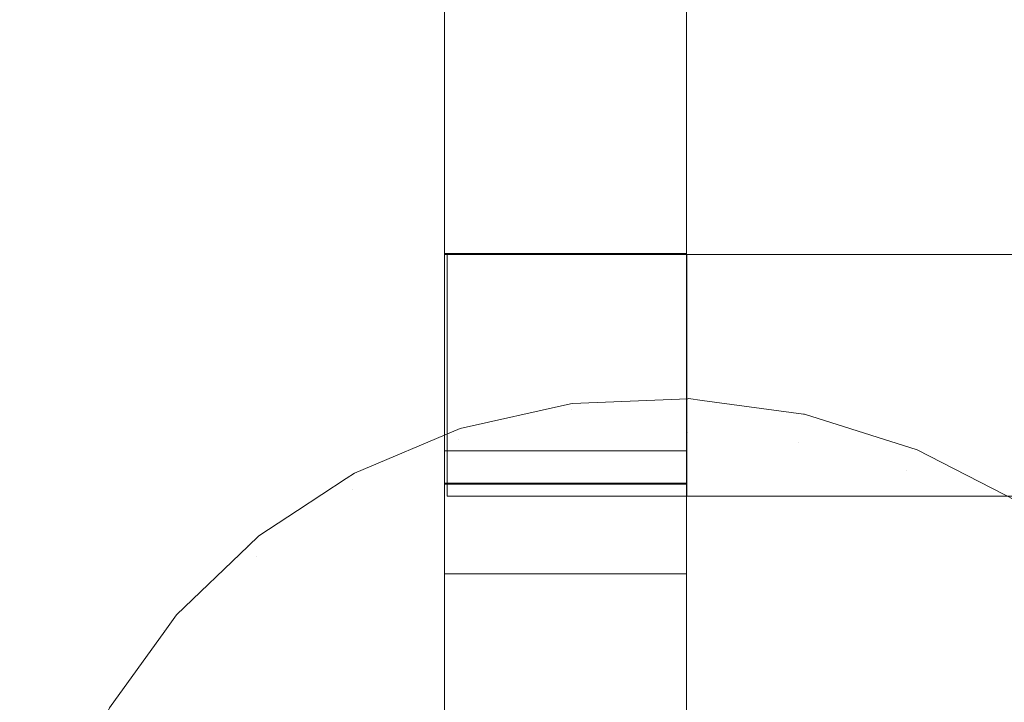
# Model space of a CAD drawing. Header units: millimetres. Extents: x -211 to 218, y -248 to 286.
# Tile 4 of 214: x -210 to -186, y -218 to -201. Entities that reach past the tile are written whole.
import ezdxf

# ---------------------------------------------------------------- set-up
doc = ezdxf.new("R2010")
doc.units = ezdxf.units.MM
doc.header["$LTSCALE"] = 25.4
doc.layers.add('None', color=7, linetype='Continuous', lineweight=9)

msp = doc.modelspace()

# ---------------------------------------------------------------- linework, layer by layer
at = {"layer": 'None', "color": 7, "linetype": 'Continuous', "lineweight": 9}
for points, invisible_edges in [([(-196.516, -210.968, -421.971), (-199.252, -211.579, -421.212), (-104.599, -129.536, -14.044), (-101.914, -128.937, -14.789)], 10), ([(-101.914, -128.937, -14.789), (-101.808, -128.913, -14.818), (-196.46, -210.956, -421.986), (-196.516, -210.968, -421.971)], 10), ([(-193.601, -210.836, -422.675), (-196.46, -210.956, -421.986), (-101.808, -128.913, -14.818)], 10), ([(-193.601, -210.836, -422.675), (-101.808, -128.913, -14.818), (-99.325, -129.179, -17.188)], 11), ([(-99.325, -129.179, -17.188), (-193.582, -210.835, -422.68), (-193.601, -210.836, -422.675)], 9), ([(-193.25, -210.88, -422.748), (-193.582, -210.835, -422.68), (-99.325, -129.179, -17.188)], 10), ([(-190.73, -211.218, -423.266), (-193.25, -210.88, -422.748), (-99.325, -129.179, -17.188)], 10), ([(-190.73, -211.218, -423.266), (-99.325, -129.179, -17.188), (-99.325, -132.099, -30.111)], 9), ([(-104.599, -129.536, -14.044), (-199.252, -211.579, -421.212), (-201.872, -212.685, -420.38), (-107.219, -130.643, -13.212)], 5), ([(-107.455, -130.798, -13.126), (-107.219, -130.643, -13.212), (-201.872, -212.685, -420.38), (-202.075, -212.819, -420.306)], 10), ([(-108.086, -131.213, -12.895), (-107.455, -130.798, -13.126), (-202.075, -212.819, -420.306), (-203.282, -213.612, -419.865)], 10), ([(-203.282, -213.612, -419.865), (-204.241, -214.242, -419.515), (-109.588, -132.2, -12.347), (-108.086, -131.213, -12.895)], 10), ([(-99.325, -132.099, -30.111), (-190.704, -211.221, -423.271), (-190.73, -211.218, -423.266)], 9), ([(-190.704, -211.221, -423.271), (-99.325, -132.099, -30.111), (-99.325, -133.054, -34.337)], 9), ([(-109.878, -132.478, -12.224), (-109.588, -132.2, -12.347), (-204.241, -214.242, -419.515), (-204.508, -214.498, -419.402)], 10), ([(-204.508, -214.498, -419.402), (-206.286, -216.202, -418.645), (-111.633, -134.159, -11.477), (-109.878, -132.478, -12.224)], 10), ([(-99.325, -133.054, -34.337), (-187.914, -212.102, -423.742), (-190.704, -211.221, -423.271)], 9), ([(-99.325, -133.054, -34.337), (-97.363, -133.615, -34.219), (-187.914, -212.102, -423.742)], 10), ([(-187.914, -212.102, -423.742), (-97.363, -133.615, -34.219), (-114.276, -149.994, -112.722), (-140.939, -173.104, -227.417)], 11), ([(-111.94, -134.585, -11.32), (-111.633, -134.159, -11.477), (-206.286, -216.202, -418.645), (-206.578, -216.607, -418.496)], 10), ([(-206.578, -216.607, -418.496), (-207.946, -218.505, -417.795), (-113.293, -136.462, -10.627), (-111.94, -134.585, -11.32)], 10), ([(-113.565, -137.034, -10.449), (-113.293, -136.462, -10.627), (-207.946, -218.505, -417.795), (-208.21, -219.061, -417.622)], 10), ([(-113.982, -137.912, -10.175), (-113.565, -137.034, -10.449), (-208.21, -219.061, -417.622)], 10), ([(-208.21, -219.061, -417.622), (-209.17, -221.081, -416.992), (-114.517, -139.039, -9.823), (-113.982, -137.912, -10.175)], 10), ([(-114.704, -139.729, -9.641), (-114.517, -139.039, -9.823), (-209.17, -221.081, -416.992), (-209.195, -221.174, -416.967)], 10), ([(-209.354, -221.761, -416.812), (-209.921, -223.852, -416.259), (-115.268, -141.81, -9.09), (-114.704, -139.729, -9.641)], 10), ([(-209.195, -221.174, -416.967), (-209.354, -221.761, -416.812), (-114.704, -139.729, -9.641)], 10), ([(-115.335, -142.567, -8.922), (-115.268, -141.81, -9.09), (-209.921, -223.852, -416.259), (-209.988, -224.606, -416.091)], 10), ([(-209.988, -224.606, -416.091), (-210.176, -226.734, -415.619), (-115.523, -144.692, -8.45), (-115.335, -142.567, -8.922)], 10), ([(-115.459, -145.449, -8.313), (-115.523, -144.692, -8.45), (-210.176, -226.734, -415.619), (-210.111, -227.495, -415.48)], 10), ([(-210.111, -227.495, -415.48), (-209.927, -229.64, -415.091), (-115.275, -147.597, -7.923), (-115.459, -145.449, -8.313)], 10), ([(-115.094, -148.289, -7.826), (-115.275, -147.597, -7.923), (-209.927, -229.64, -415.091), (-209.743, -230.342, -414.992)], 10), ([(-209.743, -230.342, -414.992), (-209.183, -232.48, -414.692), (-114.53, -150.438, -7.524), (-115.094, -148.289, -7.826)], 10), ([(-114.444, -150.629, -7.505), (-114.53, -150.438, -7.524), (-209.183, -232.48, -414.692)], 10), ([(-114.27, -151.012, -7.468), (-114.444, -150.629, -7.505), (-209.183, -232.48, -414.692), (-208.916, -233.07, -414.635)], 10), ([(-208.916, -233.07, -414.635), (-207.965, -235.169, -414.433), (-113.312, -153.127, -7.265), (-114.27, -151.012, -7.468)], 10), ([(-113.025, -153.553, -7.246), (-113.312, -153.127, -7.265), (-207.965, -235.169, -414.433), (-207.664, -235.616, -414.413)], 10), ([(-207.664, -235.616, -414.413), (-206.31, -237.625, -414.323), (-111.658, -155.583, -7.155), (-113.025, -153.553, -7.246)], 10), ([(-111.396, -155.859, -7.16), (-111.658, -155.583, -7.155), (-206.31, -237.625, -414.323), (-206.027, -237.923, -414.329)], 10), ([(-206.027, -237.923, -414.329), (-204.27, -239.773, -414.364), (-109.617, -157.731, -7.196), (-111.396, -155.859, -7.16)], 10), ([(-109.617, -157.731, -7.196), (-204.27, -239.773, -414.364), (-201.905, -241.549, -414.556), (-107.252, -159.506, -7.388)], 5), ([(-107.144, -159.562, -7.402), (-107.252, -159.506, -7.388), (-201.905, -241.549, -414.556), (-201.757, -241.625, -414.575)], 10), ([(-106.344, -159.974, -7.505), (-107.144, -159.562, -7.402), (-201.757, -241.625, -414.575)], 10), ([(-201.757, -241.625, -414.575), (-199.288, -242.897, -414.893), (-104.635, -160.855, -7.725), (-106.344, -159.974, -7.505)], 10), ([(-104.611, -160.862, -7.729), (-104.635, -160.855, -7.725), (-199.288, -242.897, -414.893)], 10), ([(-101.877, -161.725, -8.191), (-104.611, -160.862, -7.729), (-199.288, -242.897, -414.893)], 10), ([(-199.288, -242.897, -414.893), (-196.498, -243.778, -415.364), (-101.845, -161.735, -8.196), (-101.877, -161.725, -8.191)], 10), ([(-99.325, -162.387, -10.319), (-101.845, -161.735, -8.196), (-196.498, -243.778, -415.364)], 11), ([(-196.498, -243.778, -415.364), (-196.472, -243.781, -415.369), (-99.325, -162.387, -10.319)], 10), ([(-196.472, -243.781, -415.369), (-193.62, -244.164, -415.955), (-99.325, -162.387, -10.319)], 10), ([(-99.325, -164.706, -23.367), (-99.325, -162.387, -10.319), (-193.62, -244.164, -415.955)], 10), ([(-94.583, -163.657, -27.887), (-97.336, -164.879, -27.629), (-187.95, -243.42, -417.423), (-187.826, -243.368, -417.463)], 10), ([(-187.826, -243.368, -417.463), (-185.33, -242.314, -418.255), (-94.583, -163.657, -27.887)], 10), ([(-193.62, -244.164, -415.955), (-190.741, -244.043, -416.649), (-99.325, -164.706, -23.367)], 10), ([(-99.325, -165.442, -27.51), (-99.325, -164.706, -23.367), (-190.741, -244.043, -416.649)], 10), ([(-190.686, -244.031, -416.664), (-97.336, -164.879, -27.629), (-99.325, -165.442, -27.51)], 9), ([(-190.686, -244.031, -416.664), (-189.595, -243.788, -416.967), (-97.336, -164.879, -27.629)], 10), ([(-189.595, -243.788, -416.967), (-187.95, -243.42, -417.423), (-97.336, -164.879, -27.629)], 10), ([(-99.325, -165.442, -27.51), (-190.741, -244.043, -416.649), (-190.686, -244.031, -416.664)], 9), ([(-185.445, -213.374, -424.06), (-187.914, -212.102, -423.742), (-140.939, -173.104, -227.417)], 10), ([(-199.637, -208.536, 26.467), (-199.637, -195.598, 26.509), (-199.637, -201.249, 18.156), (-199.637, -201.594, 18.107)], 10), ([(-193.637, -208.536, 26.467), (-193.637, -195.598, 26.509), (-199.637, -195.598, 26.509), (-199.637, -208.536, 26.467)], 8), ([(-193.637, -201.594, 18.107), (-193.637, -201.249, 18.156), (-193.637, -195.598, 26.509), (-193.637, -208.536, 26.467)], 10), ([(-199.637, -203.154, 5.038), (-199.637, -198.538, 8.032), (-199.637, -196.444, 4.805)], 3), ([(-199.637, -203.154, 5.038), (-199.637, -196.444, 4.805), (-193.637, -196.444, 4.805), (-193.637, -203.154, 5.038)], 10), ([(-193.637, -196.444, 4.805), (-193.637, -198.538, 8.032), (-193.637, -203.154, 5.038)], 3), ([(-199.637, -202.219, 13.705), (-199.637, -198.538, 8.032), (-199.637, -203.154, 5.038), (-199.637, -212.133, 5.35)], 11), ([(-199.637, -198.538, 8.032), (-199.637, -202.219, 13.705), (-199.637, -201.47, 14.191), (-199.637, -201.39, 14.174)], 11), ([(-193.637, -201.39, 14.174), (-193.637, -201.47, 14.191), (-193.637, -202.219, 13.705), (-193.637, -198.538, 8.032)], 14), ([(-193.637, -212.133, 5.35), (-193.637, -203.154, 5.038), (-193.637, -198.538, 8.032), (-193.637, -202.219, 13.705)], 14), ([(-193.637, -201.594, 18.107), (-199.637, -201.594, 18.107), (-199.637, -201.249, 18.156), (-193.637, -201.249, 18.156)], 5), ([(-193.637, -201.47, 14.191), (-193.637, -201.39, 14.174), (-199.637, -201.39, 14.174), (-199.637, -201.47, 14.191)], 10), ([(-199.637, -201.731, 14.246), (-199.637, -201.47, 14.191), (-199.637, -202.219, 13.705)], 10), ([(-199.637, -201.47, 14.191), (-199.637, -201.731, 14.246), (-193.637, -201.731, 14.246), (-193.637, -201.47, 14.191)], 10), ([(-193.637, -202.219, 13.705), (-193.637, -201.47, 14.191), (-193.637, -201.731, 14.246)], 9), ([(-199.637, -208.536, 26.467), (-199.637, -201.594, 18.107), (-199.637, -201.926, 18)], 9), ([(-193.637, -201.926, 18), (-199.637, -201.926, 18), (-199.637, -201.594, 18.107), (-193.637, -201.594, 18.107)], 5), ([(-199.637, -202.054, 14.377), (-199.637, -201.731, 14.246), (-199.637, -202.219, 13.705)], 10), ([(-193.637, -201.731, 14.246), (-199.637, -201.731, 14.246), (-199.637, -202.054, 14.377), (-193.637, -202.054, 14.377)], 5), ([(-193.637, -201.926, 18), (-193.637, -201.594, 18.107), (-193.637, -208.536, 26.467)], 10), ([(-193.637, -202.219, 13.705), (-193.637, -201.731, 14.246), (-193.637, -202.054, 14.377)], 9), ([(-199.637, -208.536, 26.467), (-199.637, -201.926, 18), (-199.637, -202.234, 17.836)], 9), ([(-193.637, -202.234, 17.836), (-199.637, -202.234, 17.836), (-199.637, -201.926, 18), (-193.637, -201.926, 18)], 5), ([(-193.637, -202.234, 17.836), (-193.637, -201.926, 18), (-193.637, -208.536, 26.467)], 10), ([(-199.637, -202.219, 13.705), (-199.637, -202.35, 14.562), (-199.637, -202.054, 14.377)], 9), ([(-193.637, -202.054, 14.377), (-199.637, -202.054, 14.377), (-199.637, -202.35, 14.562), (-193.637, -202.35, 14.562)], 5), ([(-199.637, -207.233, 11.078), (-199.637, -202.219, 13.705), (-199.637, -214.96, 5.438)], 11), ([(-199.637, -202.219, 13.705), (-199.637, -203.13, 15.109), (-199.637, -202.823, 15.07), (-199.637, -202.609, 14.795)], 11), ([(-199.637, -202.609, 14.795), (-199.637, -202.35, 14.562), (-199.637, -202.219, 13.705)], 10), ([(-199.637, -207.233, 11.078), (-199.637, -207.236, 12.445), (-199.637, -203.13, 15.109), (-199.637, -202.219, 13.705)], 14), ([(-199.637, -212.133, 5.35), (-199.637, -214.96, 5.438), (-199.637, -202.219, 13.705)], 10), ([(-199.637, -202.234, 17.836), (-199.637, -202.509, 17.622), (-199.637, -209.917, 25.571), (-199.637, -208.536, 26.467)], 14), ([(-193.637, -202.509, 17.622), (-199.637, -202.509, 17.622), (-199.637, -202.234, 17.836), (-193.637, -202.234, 17.836)], 5), ([(-193.637, -202.054, 14.377), (-193.637, -202.35, 14.562), (-193.637, -202.219, 13.705)], 10), ([(-193.637, -202.219, 13.705), (-193.637, -214.96, 5.438), (-193.637, -212.133, 5.35)], 9), ([(-193.637, -214.96, 5.438), (-193.637, -202.219, 13.705), (-193.637, -207.233, 11.078)], 11), ([(-193.637, -202.219, 13.705), (-193.637, -203.13, 15.109), (-193.637, -207.236, 12.445), (-193.637, -207.233, 11.078)], 11), ([(-193.637, -202.219, 13.705), (-193.637, -202.35, 14.562), (-193.637, -202.609, 14.795)], 9), ([(-193.637, -202.609, 14.795), (-193.637, -202.823, 15.07), (-193.637, -203.13, 15.109), (-193.637, -202.219, 13.705)], 14), ([(-193.637, -208.536, 26.467), (-193.637, -209.917, 25.571), (-193.637, -202.509, 17.622), (-193.637, -202.234, 17.836)], 11), ([(-193.637, -202.35, 14.562), (-199.637, -202.35, 14.562), (-199.637, -202.609, 14.795), (-193.637, -202.609, 14.795)], 5), ([(-199.637, -209.917, 25.571), (-199.637, -202.509, 17.622), (-199.637, -202.742, 17.363)], 9), ([(-193.637, -202.742, 17.363), (-199.637, -202.742, 17.363), (-199.637, -202.509, 17.622), (-193.637, -202.509, 17.622)], 5), ([(-193.637, -202.609, 14.795), (-199.637, -202.609, 14.795), (-199.637, -202.823, 15.07), (-193.637, -202.823, 15.07)], 5), ([(-193.637, -202.742, 17.363), (-193.637, -202.509, 17.622), (-193.637, -209.917, 25.571)], 10), ([(-199.637, -202.742, 17.363), (-199.637, -202.927, 17.067), (-199.637, -209.917, 25.571)], 10), ([(-193.637, -202.927, 17.067), (-199.637, -202.927, 17.067), (-199.637, -202.742, 17.363), (-193.637, -202.742, 17.363)], 5), ([(-199.637, -203.13, 15.109), (-199.637, -202.917, 15.247), (-199.637, -202.823, 15.07)], 9), ([(-193.637, -202.917, 15.247), (-193.637, -202.823, 15.07), (-199.637, -202.823, 15.07), (-199.637, -202.917, 15.247)], 10), ([(-199.637, -202.987, 15.378), (-199.637, -202.917, 15.247), (-199.637, -203.13, 15.109)], 10), ([(-199.637, -202.917, 15.247), (-199.637, -202.987, 15.378), (-193.637, -202.987, 15.378), (-193.637, -202.917, 15.247)], 10), ([(-199.637, -209.917, 25.571), (-199.637, -202.927, 17.067), (-199.637, -203.058, 16.744)], 9), ([(-193.637, -203.058, 16.744), (-199.637, -203.058, 16.744), (-199.637, -202.927, 17.067), (-193.637, -202.927, 17.067)], 5), ([(-193.637, -209.917, 25.571), (-193.637, -202.927, 17.067), (-193.637, -202.742, 17.363)], 9), ([(-193.637, -202.823, 15.07), (-193.637, -202.917, 15.247), (-193.637, -203.13, 15.109)], 10), ([(-193.637, -203.13, 15.109), (-193.637, -202.917, 15.247), (-193.637, -202.987, 15.378)], 9), ([(-193.637, -203.058, 16.744), (-193.637, -202.927, 17.067), (-193.637, -209.917, 25.571)], 10), ([(-199.637, -203.094, 15.709), (-199.637, -202.987, 15.378), (-199.637, -203.13, 15.109), (-199.637, -209.917, 25.571)], 14), ([(-193.637, -202.987, 15.378), (-199.637, -202.987, 15.378), (-199.637, -203.094, 15.709), (-193.637, -203.094, 15.709)], 5), ([(-199.637, -203.058, 16.744), (-199.637, -203.13, 16.403), (-199.637, -209.917, 25.571)], 10), ([(-193.637, -203.13, 16.403), (-199.637, -203.13, 16.403), (-199.637, -203.058, 16.744), (-193.637, -203.058, 16.744)], 5), ([(-199.637, -203.143, 16.055), (-199.637, -203.094, 15.709), (-199.637, -209.917, 25.571)], 10), ([(-193.637, -203.094, 15.709), (-199.637, -203.094, 15.709), (-199.637, -203.143, 16.055), (-193.637, -203.143, 16.055)], 5), ([(-199.637, -203.13, 15.109), (-199.637, -207.236, 12.445), (-199.637, -207.254, 21.033)], 9), ([(-199.637, -207.254, 21.033), (-199.637, -209.917, 25.571), (-199.637, -203.13, 15.109)], 11), ([(-199.637, -209.917, 25.571), (-199.637, -203.13, 16.403), (-199.637, -203.143, 16.055)], 9), ([(-193.637, -203.143, 16.055), (-199.637, -203.143, 16.055), (-199.637, -203.13, 16.403), (-193.637, -203.13, 16.403)], 5), ([(-193.637, -203.154, 5.038), (-193.637, -212.133, 5.35), (-199.637, -212.133, 5.35), (-199.637, -203.154, 5.038)], 8), ([(-193.637, -209.917, 25.571), (-193.637, -203.13, 15.109), (-193.637, -202.987, 15.378), (-193.637, -203.094, 15.709)], 11), ([(-193.637, -209.917, 25.571), (-193.637, -203.13, 16.403), (-193.637, -203.058, 16.744)], 9), ([(-193.637, -209.917, 25.571), (-193.637, -203.094, 15.709), (-193.637, -203.143, 16.055)], 9), ([(-193.637, -203.13, 15.109), (-193.637, -209.917, 25.571), (-193.637, -207.254, 21.033)], 11), ([(-193.637, -203.143, 16.055), (-193.637, -203.13, 16.403), (-193.637, -209.917, 25.571)], 10), ([(-193.637, -207.254, 21.033), (-193.637, -207.236, 12.445), (-193.637, -203.13, 15.109)], 10), ([(-199.637, -214.96, 5.438), (-199.637, -217.894, 5.53), (-199.637, -209.349, 11.074), (-199.637, -207.233, 11.078)], 10), ([(-193.637, -209.349, 11.074), (-193.637, -207.233, 11.078), (-199.637, -207.233, 11.078), (-199.637, -209.349, 11.074)], 8), ([(-199.637, -207.236, 12.445), (-199.637, -207.233, 11.078), (-193.637, -207.233, 11.078), (-193.637, -207.236, 12.445)], 8), ([(-193.637, -207.236, 12.445), (-193.637, -207.254, 21.033), (-199.637, -207.254, 21.033), (-199.637, -207.236, 12.445)], 8), ([(-199.637, -209.917, 25.571), (-199.637, -207.254, 21.033), (-199.637, -212.954, 21.021)], 9), ([(-193.624, -207.254, 11.089), (-199.575, -207.254, 11.089), (-199.575, -207.254, 21.033), (-193.624, -207.254, 21.033)], 8), ([(-193.637, -207.233, 11.078), (-193.637, -209.349, 11.074), (-193.637, -217.894, 5.53), (-193.637, -214.96, 5.438)], 10), ([(-193.637, -212.954, 21.021), (-193.637, -207.254, 21.033), (-193.637, -209.917, 25.571)], 10), ([(-193.624, -207.254, 5.137), (-183.644, -207.254, 10.564), (-182.053, -207.254, 5.933)], 9), ([(-193.624, -207.254, 5.137), (-193.624, -207.254, 11.089), (-183.669, -207.254, 10.782), (-183.644, -207.254, 10.564)], 10), ([(-193.624, -207.254, 11.089), (-166.294, -207.254, 25.779), (-183.509, -207.254, 10.94)], 11), ([(-183.509, -207.254, 10.94), (-183.669, -207.254, 10.782), (-193.624, -207.254, 11.089)], 10), ([(-166.294, -207.254, 25.779), (-193.624, -207.254, 11.089), (-193.624, -207.254, 21.033)], 11), ([(-183.045, -207.254, 4.632), (-193.624, -207.254, 5.137), (-182.053, -207.254, 5.933)], 10), ([(-193.624, -207.254, 21.033), (-193.624, -207.254, 26.437), (-166.294, -207.254, 25.779)], 8), ([(-199.637, -208.536, 26.467), (-199.637, -209.917, 25.571), (-199.637, -210.494, 26.46)], 3), ([(-199.637, -208.536, 26.467), (-199.637, -210.494, 26.46), (-193.637, -210.494, 26.46), (-193.637, -208.536, 26.467)], 10), ([(-193.637, -210.494, 26.46), (-193.637, -209.917, 25.571), (-193.637, -208.536, 26.467)], 3), ([(-199.637, -212.933, 11.066), (-199.637, -209.349, 11.074), (-199.637, -217.894, 5.53)], 10), ([(-199.637, -209.349, 11.074), (-199.637, -212.933, 11.066), (-193.637, -212.933, 11.066), (-193.637, -209.349, 11.074)], 8), ([(-193.637, -217.894, 5.53), (-193.637, -209.349, 11.074), (-193.637, -212.933, 11.066)], 9), ([(-199.637, -209.917, 25.571), (-199.637, -225.987, 15.145), (-199.637, -227.384, 17.297), (-199.637, -213.274, 26.451)], 15), ([(-199.637, -209.917, 25.571), (-199.637, -212.954, 21.021), (-199.637, -217.475, 17.166), (-199.637, -217.69, 17.441)], 11), ([(-199.637, -209.917, 25.571), (-199.637, -219.602, 18.026), (-199.637, -219.934, 17.919)], 9), ([(-199.637, -209.917, 25.571), (-199.637, -218.244, 17.859), (-199.637, -218.567, 17.99)], 9), ([(-199.637, -217.69, 17.441), (-199.637, -217.949, 17.674), (-199.637, -209.917, 25.571)], 10), ([(-199.637, -209.917, 25.571), (-199.637, -219.257, 18.075), (-199.637, -219.602, 18.026)], 9), ([(-199.637, -218.567, 17.99), (-199.637, -218.908, 18.062), (-199.637, -209.917, 25.571)], 10), ([(-199.637, -219.934, 17.919), (-199.637, -220.241, 17.755), (-199.637, -225.987, 15.145), (-199.637, -209.917, 25.571)], 14), ([(-199.637, -217.949, 17.674), (-199.637, -218.244, 17.859), (-199.637, -209.917, 25.571)], 10), ([(-199.637, -218.908, 18.062), (-199.637, -219.257, 18.075), (-199.637, -209.917, 25.571)], 10), ([(-199.637, -213.274, 26.451), (-199.637, -210.494, 26.46), (-199.637, -209.917, 25.571)], 10), ([(-193.637, -209.917, 25.571), (-193.637, -210.494, 26.46), (-193.637, -213.274, 26.451)], 9), ([(-193.637, -209.917, 25.571), (-193.637, -225.987, 15.145), (-193.637, -220.241, 17.755), (-193.637, -219.934, 17.919)], 11), ([(-193.637, -219.934, 17.919), (-193.637, -212.954, 21.021), (-193.637, -209.917, 25.571)], 11), ([(-193.637, -213.274, 26.451), (-193.637, -227.384, 17.297), (-193.637, -225.987, 15.145), (-193.637, -209.917, 25.571)], 15), ([(-199.637, -210.494, 26.46), (-199.637, -213.274, 26.451), (-193.637, -213.274, 26.451), (-193.637, -210.494, 26.46)], 10), ([(-199.296, -211.853, -422.748), (-199.252, -211.579, -421.212), (-196.516, -210.968, -421.971)], 9), ([(-196.516, -210.968, -421.971), (-196.492, -211.102, -422.748), (-199.296, -211.853, -422.748)], 11), ([(-196.492, -211.102, -422.748), (-196.516, -210.968, -421.971), (-196.46, -210.956, -421.986)], 9), ([(-196.492, -211.102, -422.748), (-196.46, -210.956, -421.986), (-193.601, -210.836, -422.675)], 9), ([(-193.601, -210.836, -422.675), (-193.601, -210.849, -422.748), (-196.492, -211.102, -422.748)], 11), ([(-196.492, -211.102, -422.748), (-193.601, -210.849, -422.748), (-193.601, -211.676, -425.531), (-196.349, -211.916, -425.531)], 15), ([(-193.601, -210.849, -422.748), (-193.601, -210.836, -422.675), (-193.582, -210.835, -422.68)], 9), ([(-193.582, -210.835, -422.68), (-193.25, -210.88, -422.748), (-193.601, -210.849, -422.748)], 10), ([(-193.601, -211.676, -425.531), (-193.601, -210.849, -422.748), (-193.25, -210.88, -422.748)], 11), ([(-193.601, -211.676, -425.531), (-193.25, -210.88, -422.748), (-190.73, -211.218, -423.266)], 9), ([(-199.296, -211.853, -422.748), (-196.492, -211.102, -422.748), (-196.349, -211.916, -425.531), (-199.013, -212.63, -425.531)], 15), ([(-190.73, -211.218, -423.266), (-190.853, -211.916, -425.531), (-193.601, -211.676, -425.531)], 11), ([(-190.853, -211.916, -425.531), (-190.73, -211.218, -423.266), (-190.704, -211.221, -423.271)], 9), ([(-190.853, -211.916, -425.531), (-190.704, -211.221, -423.271), (-187.914, -212.102, -423.742)], 9), ([(-201.926, -213.08, -422.748), (-201.872, -212.685, -420.38), (-199.252, -211.579, -421.212)], 9), ([(-199.252, -211.579, -421.212), (-199.296, -211.853, -422.748), (-201.926, -213.08, -422.748)], 11), ([(-196.349, -211.916, -425.531), (-193.601, -211.676, -425.531), (-193.601, -212.963, -428.132), (-196.125, -213.184, -428.132)], 15), ([(-193.601, -211.676, -425.531), (-190.853, -211.916, -425.531), (-191.077, -213.184, -428.132), (-193.601, -212.963, -428.132)], 15), ([(-201.926, -213.08, -422.748), (-199.296, -211.853, -422.748), (-199.013, -212.63, -425.531), (-201.513, -213.796, -425.531)], 15), ([(-199.013, -212.63, -425.531), (-196.349, -211.916, -425.531), (-196.125, -213.184, -428.132), (-198.573, -213.84, -428.132)], 15), ([(-190.853, -211.916, -425.531), (-188.189, -212.63, -425.531), (-188.629, -213.84, -428.132), (-191.077, -213.184, -428.132)], 15), ([(-187.914, -212.102, -423.742), (-188.189, -212.63, -425.531), (-190.853, -211.916, -425.531)], 11), ([(-199.637, -214.96, 5.438), (-199.637, -212.133, 5.35), (-193.637, -212.133, 5.35), (-193.637, -214.96, 5.438)], 8), ([(-188.189, -212.63, -425.531), (-187.914, -212.102, -423.742), (-185.445, -213.374, -424.06)], 9), ([(-201.926, -213.08, -422.748), (-202.075, -212.819, -420.306), (-201.872, -212.685, -420.38)], 9), ([(-201.513, -213.796, -425.531), (-199.013, -212.63, -425.531), (-198.573, -213.84, -428.132), (-200.869, -214.911, -428.132)], 15), ([(-188.189, -212.63, -425.531), (-185.689, -213.796, -425.531), (-186.333, -214.911, -428.132), (-188.629, -213.84, -428.132)], 15), ([(-185.445, -213.374, -424.06), (-185.689, -213.796, -425.531), (-188.189, -212.63, -425.531)], 11), ([(-204.303, -214.745, -422.748), (-203.282, -213.612, -419.865), (-202.075, -212.819, -420.306)], 9), ([(-202.075, -212.819, -420.306), (-201.926, -213.08, -422.748), (-204.303, -214.745, -422.748)], 11), ([(-199.637, -212.933, 11.066), (-199.637, -217.79, 14.614), (-199.637, -217.556, 14.873)], 9), ([(-199.637, -212.933, 11.066), (-199.637, -218.064, 14.4), (-199.637, -217.79, 14.614)], 9), ([(-199.637, -212.933, 11.066), (-199.637, -217.894, 5.53), (-199.637, -218.372, 14.236), (-199.637, -218.064, 14.4)], 11), ([(-199.637, -217.556, 14.873), (-199.637, -212.954, 21.021), (-199.637, -212.933, 11.066)], 9), ([(-199.637, -212.954, 21.021), (-199.637, -217.556, 14.873), (-199.637, -217.371, 15.169)], 9), ([(-199.637, -212.954, 21.021), (-199.637, -217.204, 16.527), (-199.637, -217.312, 16.858)], 9), ([(-199.637, -217.371, 15.169), (-199.637, -217.241, 15.492), (-199.637, -212.954, 21.021)], 10), ([(-199.637, -212.954, 21.021), (-199.637, -217.156, 16.181), (-199.637, -217.204, 16.527)], 9), ([(-199.637, -217.241, 15.492), (-199.637, -217.168, 15.833), (-199.637, -212.954, 21.021)], 10), ([(-199.637, -217.168, 15.833), (-199.637, -217.156, 16.181), (-199.637, -212.954, 21.021)], 10), ([(-199.637, -217.312, 16.858), (-199.637, -217.475, 17.166), (-199.637, -212.954, 21.021)], 10), ([(-196.125, -213.184, -428.132), (-193.601, -212.963, -428.132), (-193.601, -214.675, -430.476), (-195.828, -214.869, -430.476)], 15), ([(-193.637, -212.933, 11.066), (-193.637, -217.241, 15.492), (-193.637, -217.371, 15.169)], 9), ([(-193.637, -212.933, 11.066), (-193.637, -217.168, 15.833), (-193.637, -217.241, 15.492)], 9), ([(-193.637, -212.933, 11.066), (-193.637, -212.954, 21.021), (-193.637, -217.156, 16.181), (-193.637, -217.168, 15.833)], 10), ([(-193.637, -212.933, 11.066), (-193.637, -217.556, 14.873), (-193.637, -217.79, 14.614)], 9), ([(-193.637, -217.79, 14.614), (-193.637, -218.064, 14.4), (-193.637, -212.933, 11.066)], 10), ([(-193.637, -218.064, 14.4), (-193.637, -218.372, 14.236), (-193.637, -217.894, 5.53), (-193.637, -212.933, 11.066)], 14), ([(-193.637, -217.371, 15.169), (-193.637, -217.556, 14.873), (-193.637, -212.933, 11.066)], 10), ([(-193.637, -212.954, 21.021), (-193.637, -217.475, 17.166), (-193.637, -217.312, 16.858)], 9), ([(-193.637, -217.312, 16.858), (-193.637, -217.204, 16.527), (-193.637, -212.954, 21.021)], 10), ([(-193.637, -212.954, 21.021), (-193.637, -217.949, 17.674), (-193.637, -217.69, 17.441)], 9), ([(-193.637, -212.954, 21.021), (-193.637, -218.908, 18.062), (-193.637, -218.567, 17.99)], 9), ([(-193.637, -217.204, 16.527), (-193.637, -217.156, 16.181), (-193.637, -212.954, 21.021)], 10), ([(-193.637, -212.954, 21.021), (-193.637, -218.244, 17.859), (-193.637, -217.949, 17.674)], 9), ([(-193.637, -212.954, 21.021), (-193.637, -219.257, 18.075), (-193.637, -218.908, 18.062)], 9), ([(-193.637, -212.954, 21.021), (-193.637, -219.934, 17.919), (-193.637, -219.602, 18.026)], 9), ([(-193.637, -217.69, 17.441), (-193.637, -217.475, 17.166), (-193.637, -212.954, 21.021)], 10), ([(-193.637, -219.602, 18.026), (-193.637, -219.257, 18.075), (-193.637, -212.954, 21.021)], 10), ([(-193.637, -218.567, 17.99), (-193.637, -218.244, 17.859), (-193.637, -212.954, 21.021)], 10), ([(-193.601, -212.963, -428.132), (-191.077, -213.184, -428.132), (-191.374, -214.869, -430.476), (-193.601, -214.675, -430.476)], 15), ([(-204.303, -214.745, -422.748), (-201.926, -213.08, -422.748), (-201.513, -213.796, -425.531), (-203.772, -215.378, -425.531)], 15), ([(-198.573, -213.84, -428.132), (-196.125, -213.184, -428.132), (-195.828, -214.869, -430.476), (-197.987, -215.448, -430.476)], 15), ([(-191.077, -213.184, -428.132), (-188.629, -213.84, -428.132), (-189.215, -215.448, -430.476), (-191.374, -214.869, -430.476)], 15), ([(-199.637, -232.677, 26.348), (-199.637, -215.18, 26.445), (-199.637, -213.274, 26.451), (-199.637, -227.384, 17.297)], 12), ([(-199.637, -213.274, 26.451), (-199.637, -215.18, 26.445), (-193.637, -215.18, 26.445), (-193.637, -213.274, 26.451)], 8), ([(-193.624, -213.254, 21.033), (-199.575, -213.254, 21.033), (-199.575, -213.254, 11.089), (-193.624, -213.254, 11.089)], 8), ([(-193.637, -227.384, 17.297), (-193.637, -213.274, 26.451), (-193.637, -215.18, 26.445), (-193.637, -232.677, 26.348)], 9), ([(-182.053, -213.254, 5.933), (-193.624, -213.254, 5.137), (-183.045, -213.254, 4.632)], 9), ([(-182.053, -213.254, 5.933), (-183.644, -213.254, 10.564), (-193.624, -213.254, 5.137)], 10), ([(-183.644, -213.254, 10.564), (-183.669, -213.254, 10.782), (-193.624, -213.254, 11.089), (-193.624, -213.254, 5.137)], 10), ([(-166.294, -213.254, 25.779), (-193.624, -213.254, 26.437), (-193.624, -213.254, 21.033), (-183.509, -213.254, 10.94)], 12), ([(-183.669, -213.254, 10.782), (-183.509, -213.254, 10.94), (-193.624, -213.254, 21.033), (-193.624, -213.254, 11.089)], 14), ([(-204.303, -214.745, -422.748), (-204.523, -214.484, -419.866), (-203.282, -213.612, -419.865)], 11), ([(-204.241, -214.242, -419.515), (-203.282, -213.612, -419.865), (-204.523, -214.484, -419.866)], 10), ([(-203.772, -215.378, -425.531), (-201.513, -213.796, -425.531), (-200.869, -214.911, -428.132), (-202.945, -216.364, -428.132)], 15), ([(-200.869, -214.911, -428.132), (-198.573, -213.84, -428.132), (-197.987, -215.448, -430.476), (-200.013, -216.393, -430.476)], 15), ([(-188.629, -213.84, -428.132), (-186.333, -214.911, -428.132), (-187.188, -216.393, -430.476), (-189.215, -215.448, -430.476)], 15), ([(-185.689, -213.796, -425.531), (-183.429, -215.378, -425.531), (-184.257, -216.364, -428.132), (-186.333, -214.911, -428.132)], 15), ([(-204.523, -214.484, -419.866), (-204.508, -214.498, -419.402), (-204.241, -214.242, -419.515)], 9), ([(-204.508, -214.498, -419.402), (-204.523, -214.484, -419.866), (-206.617, -216.578, -419.866)], 11), ([(-206.617, -216.578, -419.866), (-204.523, -214.484, -419.866), (-204.303, -214.745, -422.748), (-206.356, -216.797, -422.748)], 15), ([(-206.617, -216.578, -419.866), (-206.286, -216.202, -418.645), (-204.508, -214.498, -419.402)], 9), ([(-195.828, -214.869, -430.476), (-193.601, -214.675, -430.476), (-193.601, -216.76, -432.496), (-195.466, -216.923, -432.496)], 15), ([(-193.601, -214.675, -430.476), (-191.374, -214.869, -430.476), (-191.736, -216.923, -432.496), (-193.601, -216.76, -432.496)], 15), ([(-206.356, -216.797, -422.748), (-204.303, -214.745, -422.748), (-203.772, -215.378, -425.531), (-205.723, -217.328, -425.531)], 15), ([(-202.945, -216.364, -428.132), (-200.869, -214.911, -428.132), (-200.013, -216.393, -430.476), (-201.845, -217.675, -430.476)], 15), ([(-197.987, -215.448, -430.476), (-195.828, -214.869, -430.476), (-195.466, -216.923, -432.496), (-197.274, -217.408, -432.496)], 15), ([(-191.374, -214.869, -430.476), (-189.215, -215.448, -430.476), (-189.928, -217.408, -432.496), (-191.736, -216.923, -432.496)], 15), ([(-186.333, -214.911, -428.132), (-184.257, -216.364, -428.132), (-185.357, -217.675, -430.476), (-187.188, -216.393, -430.476)], 15), ([(-199.637, -217.894, 5.53), (-199.637, -214.96, 5.438), (-193.637, -214.96, 5.438), (-193.637, -217.894, 5.53)], 10), ([(-205.723, -217.328, -425.531), (-203.772, -215.378, -425.531), (-202.945, -216.364, -428.132), (-204.736, -218.156, -428.132)], 15), ([(-200.013, -216.393, -430.476), (-197.987, -215.448, -430.476), (-197.274, -217.408, -432.496), (-198.971, -218.199, -432.496)], 15), ([(-189.215, -215.448, -430.476), (-187.188, -216.393, -430.476), (-188.231, -218.199, -432.496), (-189.928, -217.408, -432.496)], 15), ([(-206.617, -216.578, -419.866), (-206.578, -216.607, -418.496), (-206.286, -216.202, -418.645)], 9), ([(-204.736, -218.156, -428.132), (-202.945, -216.364, -428.132), (-201.845, -217.675, -430.476), (-203.425, -219.256, -430.476)], 15), ([(-201.845, -217.675, -430.476), (-200.013, -216.393, -430.476), (-198.971, -218.199, -432.496), (-200.504, -219.272, -432.496)], 15), ([(-187.188, -216.393, -430.476), (-185.357, -217.675, -430.476), (-186.698, -219.272, -432.496), (-188.231, -218.199, -432.496)], 15), ([(-206.578, -216.607, -418.496), (-206.617, -216.578, -419.866), (-208.316, -219.004, -419.866)], 11), ([(-208.316, -219.004, -419.866), (-206.617, -216.578, -419.866), (-206.356, -216.797, -422.748), (-208.02, -219.174, -422.748)], 15), ([(-208.316, -219.004, -419.866), (-207.946, -218.505, -417.795), (-206.578, -216.607, -418.496)], 9), ([(-208.02, -219.174, -422.748), (-206.356, -216.797, -422.748), (-205.723, -217.328, -425.531), (-207.305, -219.588, -425.531)], 15), ([(-195.466, -216.923, -432.496), (-193.601, -216.76, -432.496), (-193.601, -219.158, -434.13), (-195.049, -219.285, -434.13)], 15), ([(-193.601, -216.76, -432.496), (-191.736, -216.923, -432.496), (-192.152, -219.285, -434.13), (-193.601, -219.158, -434.13)], 15), ([(-197.274, -217.408, -432.496), (-195.466, -216.923, -432.496), (-195.049, -219.285, -434.13), (-196.454, -219.661, -434.13)], 15), ([(-191.736, -216.923, -432.496), (-189.928, -217.408, -432.496), (-190.748, -219.661, -434.13), (-192.152, -219.285, -434.13)], 15), ([(-207.305, -219.588, -425.531), (-205.723, -217.328, -425.531), (-204.736, -218.156, -428.132), (-206.19, -220.231, -428.132)], 15), ([(-193.637, -217.156, 16.181), (-199.637, -217.156, 16.181), (-199.637, -217.168, 15.833), (-193.637, -217.168, 15.833)], 5), ([(-193.637, -217.204, 16.527), (-199.637, -217.204, 16.527), (-199.637, -217.156, 16.181), (-193.637, -217.156, 16.181)], 5), ([(-193.637, -217.168, 15.833), (-199.637, -217.168, 15.833), (-199.637, -217.241, 15.492), (-193.637, -217.241, 15.492)], 5), ([(-193.637, -217.312, 16.858), (-199.637, -217.312, 16.858), (-199.637, -217.204, 16.527), (-193.637, -217.204, 16.527)], 5), ([(-193.637, -217.241, 15.492), (-199.637, -217.241, 15.492), (-199.637, -217.371, 15.169), (-193.637, -217.371, 15.169)], 5), ([(-193.637, -217.475, 17.166), (-199.637, -217.475, 17.166), (-199.637, -217.312, 16.858), (-193.637, -217.312, 16.858)], 5), ([(-193.637, -217.371, 15.169), (-199.637, -217.371, 15.169), (-199.637, -217.556, 14.873), (-193.637, -217.556, 14.873)], 5), ([(-193.637, -217.69, 17.441), (-199.637, -217.69, 17.441), (-199.637, -217.475, 17.166), (-193.637, -217.475, 17.166)], 5), ([(-193.637, -217.556, 14.873), (-199.637, -217.556, 14.873), (-199.637, -217.79, 14.614), (-193.637, -217.79, 14.614)], 5), ([(-198.971, -218.199, -432.496), (-197.274, -217.408, -432.496), (-196.454, -219.661, -434.13), (-197.772, -220.276, -434.13)], 15), ([(-189.928, -217.408, -432.496), (-188.231, -218.199, -432.496), (-189.43, -220.276, -434.13), (-190.748, -219.661, -434.13)], 15), ([(-203.425, -219.256, -430.476), (-201.845, -217.675, -430.476), (-200.504, -219.272, -432.496), (-201.828, -220.596, -432.496)], 15), ([(-193.637, -217.949, 17.674), (-199.637, -217.949, 17.674), (-199.637, -217.69, 17.441), (-193.637, -217.69, 17.441)], 5), ([(-193.637, -217.79, 14.614), (-199.637, -217.79, 14.614), (-199.637, -218.064, 14.4), (-193.637, -218.064, 14.4)], 5), ([(-185.357, -217.675, -430.476), (-183.776, -219.256, -430.476), (-185.374, -220.596, -432.496), (-186.698, -219.272, -432.496)], 15), ([(-199.637, -217.894, 5.53), (-199.637, -219.049, 14.08), (-199.637, -218.704, 14.129)], 9), ([(-199.637, -217.894, 5.53), (-199.637, -219.788, 5.59), (-199.637, -219.398, 14.093), (-199.637, -219.049, 14.08)], 10), ([(-199.637, -218.704, 14.129), (-199.637, -218.372, 14.236), (-199.637, -217.894, 5.53)], 10), ([(-199.637, -219.788, 5.59), (-199.637, -217.894, 5.53), (-193.637, -217.894, 5.53), (-193.637, -219.788, 5.59)], 10), ([(-193.637, -218.244, 17.859), (-199.637, -218.244, 17.859), (-199.637, -217.949, 17.674), (-193.637, -217.949, 17.674)], 5), ([(-193.637, -218.064, 14.4), (-199.637, -218.064, 14.4), (-199.637, -218.372, 14.236), (-193.637, -218.372, 14.236)], 5), ([(-193.637, -219.788, 5.59), (-193.637, -217.894, 5.53), (-193.637, -219.049, 14.08), (-193.637, -219.398, 14.093)], 10), ([(-193.637, -217.894, 5.53), (-193.637, -218.372, 14.236), (-193.637, -218.704, 14.129)], 9), ([(-193.637, -218.704, 14.129), (-193.637, -219.049, 14.08), (-193.637, -217.894, 5.53)], 10), ([(-206.19, -220.231, -428.132), (-204.736, -218.156, -428.132), (-203.425, -219.256, -430.476), (-204.708, -221.087, -430.476)], 15), ([(-200.504, -219.272, -432.496), (-198.971, -218.199, -432.496), (-197.772, -220.276, -434.13), (-198.963, -221.11, -434.13)], 15), ([(-193.637, -218.567, 17.99), (-199.637, -218.567, 17.99), (-199.637, -218.244, 17.859), (-193.637, -218.244, 17.859)], 5), ([(-188.231, -218.199, -432.496), (-186.698, -219.272, -432.496), (-188.239, -221.11, -434.13), (-189.43, -220.276, -434.13)], 15)]:
    msp.add_3dface(points, dxfattribs=dict(at, invisible_edges=invisible_edges))
for points in [[(-199.637, -207.254, 21.033), (-193.637, -207.254, 21.033), (-193.637, -212.954, 21.021), (-199.637, -212.954, 21.021)], [(-193.624, -207.254, 11.089), (-193.624, -213.254, 11.089), (-199.575, -213.254, 11.089), (-199.575, -207.254, 11.089)], [(-199.575, -207.254, 11.089), (-199.575, -213.254, 11.089), (-199.575, -213.254, 21.033), (-199.575, -207.254, 21.033)], [(-199.575, -207.254, 21.033), (-199.575, -213.254, 21.033), (-193.624, -213.254, 21.033), (-193.624, -207.254, 21.033)], [(-183.045, -207.254, 4.632), (-183.045, -213.254, 4.632), (-193.624, -213.254, 5.137), (-193.624, -207.254, 5.137)], [(-193.624, -207.254, 5.137), (-193.624, -213.254, 5.137), (-193.624, -213.254, 11.089), (-193.624, -207.254, 11.089)], [(-193.624, -207.254, 21.033), (-193.624, -213.254, 21.033), (-193.624, -213.254, 26.437), (-193.624, -207.254, 26.437)], [(-193.624, -207.254, 26.437), (-193.624, -213.254, 26.437), (-166.294, -213.254, 25.779), (-166.294, -207.254, 25.779)], [(-199.637, -212.954, 21.021), (-193.637, -212.954, 21.021), (-193.637, -212.933, 11.066), (-199.637, -212.933, 11.066)], [(-199.637, -232.677, 26.348), (-193.637, -232.677, 26.348), (-193.637, -215.18, 26.445), (-199.637, -215.18, 26.445)]]:
    msp.add_3dface(points, dxfattribs=at)

doc.saveas('drawing.dxf')
